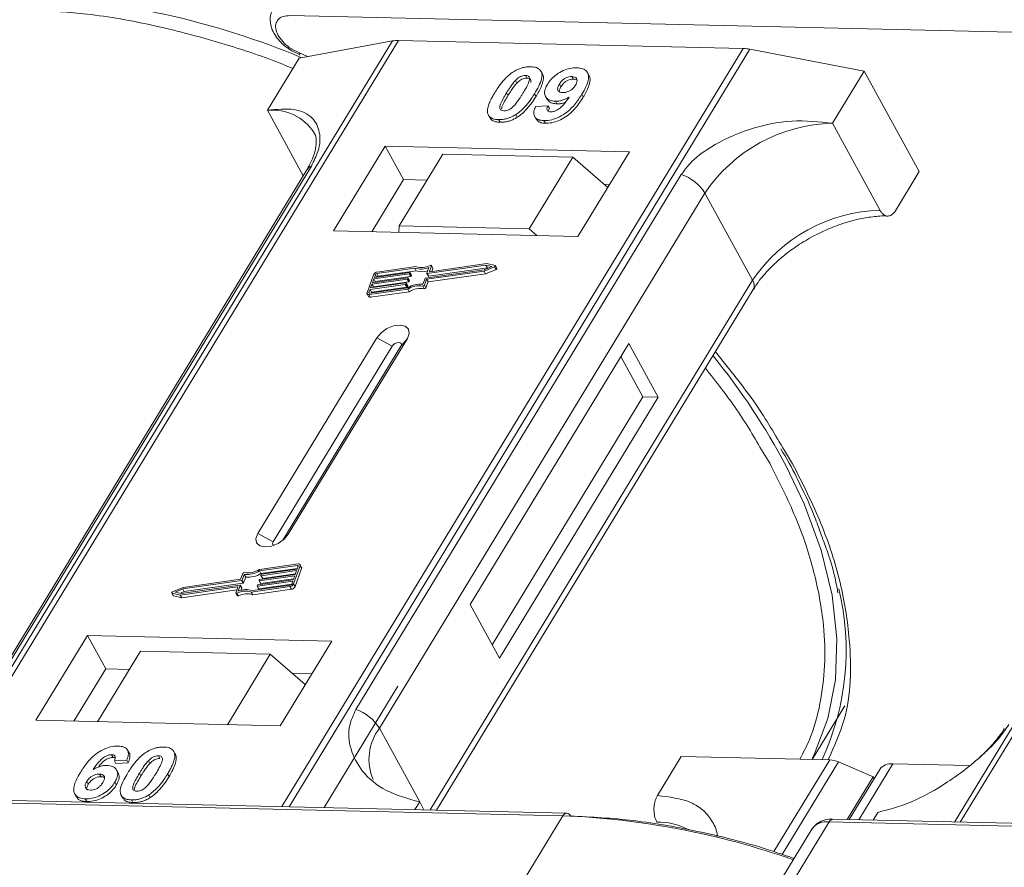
# Model space of a CAD drawing. Header units: millimetres. Extents: x -645 to 830, y -176 to 857.
# Tile 54 of 77: x 298 to 340, y 774 to 809. Entities that reach past the tile are written whole.
import ezdxf

# ---------------------------------------------------------------- set-up
doc = ezdxf.new("R2010")
doc.units = ezdxf.units.MM

msp = doc.modelspace()

# ---------------------------------------------------------------- linework, layer by layer
at = {"color": 7, "linetype": 'Continuous', "lineweight": 15}
for p, q in [((309.656, 809.593), (341.703, 808.857)), ((313.988, 808.516), (294.476, 776.449)), ((294.718, 776.444), (314.245, 808.535)), ((310.049, 807.791), (313.988, 808.516)), ((314.245, 808.535), (328.84, 808.2)), ((328.84, 808.2), (309.313, 776.109)), ((309.613, 776.102), (329.125, 808.169)), ((309.727, 808.094), (310.082, 807.934)), ((310.059, 808.008), (309.733, 808.176)), ((310.399, 807.855), (310.059, 808.008)), ((329.125, 808.169), (333.968, 807.242)), ((310.049, 807.791), (308.704, 805.581)), ((357.302, 807.522), (337.79, 775.455)), ((338.032, 775.45), (357.559, 807.541)), ((319.624, 807.059), (319.686, 806.945)), ((320.342, 807.122), (320.28, 807.236)), ((322.31, 807.064), (322.248, 807.177)), ((332.624, 805.032), (333.968, 807.242)), ((333.968, 807.242), (336.296, 802.987)), ((319.199, 806.848), (319.261, 806.735)), ((321.064, 806.69), (321.126, 806.577)), ((321.653, 806.9), (321.591, 807.013)), ((321.653, 806.9), (321.767, 806.877)), ((318.819, 806.317), (318.881, 806.203)), ((320.072, 806.171), (320.01, 806.285)), ((322.073, 806.145), (322.011, 806.258)), ((320.475, 806.168), (320.537, 806.055)), ((320.894, 805.967), (320.956, 805.853)), ((308.704, 805.581), (310.218, 802.814)), ((319.212, 805.4), (319.274, 805.286)), ((320.047, 805.738), (320.573, 805.773)), ((320.573, 805.773), (320.635, 805.659)), ((318.103, 805.312), (318.166, 805.199)), ((318.486, 805.189), (318.548, 805.075)), ((320.015, 805.319), (320.077, 805.205)), ((320.406, 805.145), (320.468, 805.031)), ((334.641, 801.345), (332.624, 805.032)), ((313.682, 804.067), (311.497, 800.476)), ((324.026, 803.829), (313.682, 804.067)), ((313.682, 804.067), (314.458, 802.648)), ((316.132, 803.73), (314.283, 800.692)), ((321.627, 803.604), (316.132, 803.73)), ((321.841, 800.239), (324.026, 803.829)), ((319.779, 800.566), (321.627, 803.604)), ((321.627, 803.604), (323.107, 802.32)), ((310.366, 803.057), (296.584, 780.407)), ((296.777, 780.575), (310.559, 803.224)), ((335.288, 801.33), (336.296, 802.987)), ((326.222, 802.865), (312.441, 780.216)), ((314.458, 802.648), (313.114, 800.439)), ((315.46, 802.625), (314.458, 802.648)), ((323.185, 802.448), (322.953, 802.454)), ((313.438, 779.427), (327.219, 802.076)), ((329.237, 798.388), (327.219, 802.076)), ((311.497, 800.476), (321.841, 800.239)), ((314.283, 800.692), (314.262, 800.413)), ((319.779, 800.566), (314.283, 800.692)), ((320.11, 800.278), (319.779, 800.566)), ((313.228, 798.508), (314.722, 798.72)), ((314.935, 798.902), (313.326, 798.673)), ((314.984, 798.969), (313.349, 798.737)), ((313.388, 798.56), (314.997, 798.788)), ((314.737, 798.707), (314.725, 798.675)), ((314.799, 798.602), (314.737, 798.715)), ((314.799, 798.594), (314.737, 798.707)), ((314.997, 798.788), (314.935, 798.902)), ((315.397, 798.483), (317.881, 798.835)), ((315.436, 798.428), (317.875, 798.774)), ((315.451, 798.687), (315.54, 798.934)), ((317.949, 799.027), (315.466, 798.674)), ((315.528, 798.561), (318.012, 798.914)), ((315.556, 798.763), (315.639, 798.994)), ((315.564, 798.75), (315.556, 798.763)), ((317.989, 799.093), (315.571, 798.75)), ((315.701, 798.897), (315.639, 799.01)), ((315.639, 798.994), (315.702, 798.88)), ((315.659, 798.762), (315.702, 798.88)), ((317.875, 798.774), (318.317, 798.96)), ((317.937, 798.661), (317.875, 798.774)), ((317.881, 798.835), (318.206, 798.973)), ((317.937, 798.661), (318.379, 798.847)), ((318.206, 798.973), (317.949, 799.027)), ((318.012, 798.914), (317.949, 799.027)), ((318.338, 799.019), (317.989, 799.093)), ((318.012, 798.914), (318.048, 798.906)), ((318.317, 798.96), (318.379, 798.847)), ((318.414, 798.896), (318.352, 799.01)), ((313.191, 798.624), (312.916, 797.858)), ((314.619, 798.433), (313.124, 798.221)), ((313.147, 798.285), (314.642, 798.497)), ((313.205, 798.444), (313.147, 798.285)), ((313.187, 798.107), (314.681, 798.319)), ((314.699, 798.656), (313.205, 798.444)), ((313.267, 798.331), (313.205, 798.444)), ((313.274, 798.636), (313.228, 798.508)), ((313.256, 798.3), (313.267, 798.331)), ((313.267, 798.331), (314.761, 798.543)), ((313.335, 798.523), (313.274, 798.636)), ((313.326, 798.673), (313.388, 798.56)), ((314.681, 798.319), (314.619, 798.433)), ((314.657, 798.484), (314.645, 798.452)), ((314.707, 798.338), (314.645, 798.452)), ((314.718, 798.378), (314.656, 798.492)), ((314.719, 798.37), (314.657, 798.484)), ((314.761, 798.543), (314.699, 798.656)), ((314.707, 798.338), (314.719, 798.37)), ((314.787, 798.562), (314.725, 798.675)), ((314.787, 798.562), (314.799, 798.594)), ((315.282, 798.217), (315.371, 798.464)), ((315.347, 798.181), (315.436, 798.428)), ((315.409, 798.067), (315.498, 798.314)), ((315.498, 798.314), (315.436, 798.428)), ((315.451, 798.679), (315.513, 798.566)), ((315.528, 798.561), (315.466, 798.674)), ((315.498, 798.314), (317.937, 798.661)), ((329.237, 798.388), (315.593, 775.965)), ((313.044, 797.997), (312.998, 797.87)), ((312.998, 797.87), (313.012, 797.844)), ((313.005, 797.78), (314.64, 798.012)), ((313.028, 797.844), (314.637, 798.072)), ((314.538, 798.209), (313.044, 797.997)), ((313.106, 797.884), (313.044, 797.997)), ((313.067, 798.061), (314.561, 798.273)), ((313.124, 798.221), (313.067, 798.061)), ((313.067, 797.666), (314.702, 797.898)), ((313.095, 797.853), (313.106, 797.884)), ((313.106, 797.884), (314.601, 798.096)), ((313.187, 798.107), (313.124, 798.221)), ((313.176, 798.077), (313.187, 798.107)), ((314.601, 798.096), (314.538, 798.209)), ((314.576, 798.26), (314.565, 798.228)), ((314.627, 798.115), (314.565, 798.228)), ((314.638, 798.155), (314.576, 798.269)), ((314.576, 798.26), (314.638, 798.147)), ((314.627, 798.115), (314.638, 798.147)), ((314.702, 797.898), (314.64, 798.012)), ((315.278, 798.144), (315.34, 798.03)), ((315.409, 798.067), (315.347, 798.181)), ((315.861, 775.958), (329.267, 797.991)), ((312.917, 797.809), (312.979, 797.695)), ((313.067, 797.666), (313.005, 797.78)), ((313.333, 795.953), (308.291, 787.667)), ((309.584, 787.637), (314.626, 795.923)), ((313.333, 795.953), (313.982, 795.602)), ((314.626, 795.923), (314.35, 795.593)), ((313.982, 795.602), (308.94, 787.316)), ((309.353, 787.382), (314.35, 795.593)), ((324, 795.708), (317.278, 784.66)), ((325.242, 793.439), (324, 795.708)), ((324.595, 793.453), (323.664, 795.155)), ((318.209, 782.957), (324.595, 793.453)), ((318.519, 782.39), (325.242, 793.439)), ((325.242, 793.439), (324.595, 793.453)), ((329.683, 791.097), (329.965, 790.639)), ((330.935, 790.617), (330.589, 791.176)), ((308.94, 787.316), (308.291, 787.667)), ((309.584, 787.637), (309.414, 787.434)), ((309.995, 786.377), (308.36, 786.144)), ((309.972, 786.313), (308.363, 786.084)), ((309.809, 785.532), (310.084, 786.298)), ((309.956, 786.159), (310.002, 786.287)), ((309.996, 786.27), (309.972, 786.313)), ((310.145, 786.234), (310.083, 786.348)), ((310.084, 786.298), (310.146, 786.185)), ((307.653, 785.975), (307.564, 785.729)), ((307.718, 785.939), (307.629, 785.692)), ((307.691, 785.579), (307.78, 785.826)), ((307.78, 785.826), (307.718, 785.939)), ((309.853, 785.872), (308.358, 785.66)), ((308.425, 785.971), (308.363, 786.084)), ((308.381, 785.723), (309.876, 785.936)), ((308.424, 785.896), (308.435, 785.928)), ((308.424, 785.888), (308.486, 785.774)), ((308.425, 785.971), (309.967, 786.19)), ((309.933, 786.095), (308.439, 785.883)), ((308.501, 785.77), (308.439, 785.883)), ((308.462, 785.947), (309.956, 786.159)), ((308.501, 785.77), (309.887, 785.966)), ((309.795, 785.712), (309.853, 785.872)), ((309.871, 785.419), (310.146, 786.185)), ((309.876, 785.936), (309.933, 786.095)), ((305.126, 785.382), (304.683, 785.196)), ((305.011, 785.063), (307.429, 785.406)), ((305.051, 785.129), (307.534, 785.482)), ((307.603, 785.673), (305.119, 785.321)), ((307.564, 785.729), (305.126, 785.382)), ((305.181, 785.207), (307.665, 785.56)), ((307.444, 785.393), (307.361, 785.162)), ((307.441, 785.385), (307.429, 785.406)), ((307.549, 785.469), (307.46, 785.222)), ((307.611, 785.364), (307.549, 785.477)), ((307.611, 785.355), (307.549, 785.469)), ((307.665, 785.56), (307.603, 785.673)), ((307.691, 785.579), (307.629, 785.692)), ((308.016, 785.187), (309.651, 785.419)), ((308.065, 785.254), (309.674, 785.483)), ((308.263, 785.449), (308.275, 785.481)), ((308.264, 785.441), (308.326, 785.327)), ((309.772, 785.648), (308.278, 785.436)), ((308.34, 785.323), (308.278, 785.436)), ((308.301, 785.5), (309.795, 785.712)), ((308.34, 785.323), (309.726, 785.519)), ((308.344, 785.673), (308.355, 785.705)), ((308.344, 785.664), (308.406, 785.551)), ((308.421, 785.546), (308.358, 785.66)), ((308.421, 785.546), (309.806, 785.743)), ((309.651, 785.419), (309.713, 785.306)), ((309.727, 785.521), (309.772, 785.648)), ((309.871, 785.419), (309.809, 785.532)), ((304.648, 785.146), (304.71, 785.033)), ((304.662, 785.137), (305.011, 785.063)), ((304.724, 785.024), (304.662, 785.137)), ((304.724, 785.024), (305.073, 784.95)), ((305.119, 785.321), (304.794, 785.184)), ((304.794, 785.184), (305.051, 785.129)), ((305.073, 784.95), (305.011, 785.063)), ((305.014, 785.137), (305.181, 785.207)), ((305.073, 784.95), (307.403, 785.28)), ((305.181, 785.207), (305.119, 785.321)), ((307.361, 785.146), (307.423, 785.032)), ((307.471, 785.029), (307.409, 785.142)), ((307.577, 785.261), (307.611, 785.355)), ((308.078, 785.073), (308.016, 785.187)), ((308.078, 785.073), (309.713, 785.306)), ((317.278, 784.66), (318.519, 782.39)), ((301.077, 783.351), (298.892, 779.76)), ((311.421, 783.114), (301.077, 783.351)), ((301.077, 783.351), (301.853, 781.933)), ((309.236, 779.523), (311.421, 783.114)), ((303.325, 782.683), (301.51, 779.7)), ((303.325, 782.683), (308.82, 782.557)), ((307.005, 779.574), (308.82, 782.557)), ((308.82, 782.557), (310.3, 781.273)), ((301.853, 781.933), (300.508, 779.723)), ((302.855, 781.91), (301.853, 781.933)), ((310.58, 781.733), (309.749, 781.752)), ((314.223, 781.2), (311.1, 776.068)), ((331.764, 778.105), (333.146, 780.375)), ((298.892, 779.76), (309.236, 779.523)), ((313.438, 779.427), (315.145, 776.307)), ((302.1, 778.305), (302.162, 778.192)), ((302.84, 778.385), (302.778, 778.498)), ((304.695, 778.495), (304.69, 778.505)), ((304.761, 778.387), (304.823, 778.274)), ((302.746, 778.079), (302.221, 778.044)), ((302.221, 778.044), (302.283, 777.93)), ((302.283, 777.93), (302.809, 777.965)), ((302.746, 778.079), (302.809, 777.965)), ((303.721, 777.936), (303.659, 778.049)), ((304.083, 778.26), (304.145, 778.146)), ((325.212, 776.575), (326.22, 778.232)), ((326.22, 778.232), (332.506, 778.088)), ((332.506, 778.088), (330.143, 774.205)), ((332.883, 778), (330.499, 774.081)), ((332.883, 778), (334.35, 777.373)), ((333.731, 775.548), (335.171, 777.915)), ((338.39, 777.841), (335.171, 777.915)), ((301.592, 777.484), (301.654, 777.37)), ((302.381, 777.533), (302.319, 777.646)), ((303.278, 777.516), (303.34, 777.403)), ((304.471, 777.489), (304.533, 777.375)), ((334.622, 777.681), (333.33, 775.558)), ((301.053, 777.174), (301.115, 777.06)), ((302.24, 777.137), (302.302, 777.023)), ((333.246, 775.56), (334.35, 777.373)), ((334.39, 777.301), (334.35, 777.373)), ((300.544, 776.642), (300.606, 776.528)), ((289.164, 776.455), (321.211, 775.72)), ((321.375, 775.832), (289.328, 776.567)), ((300.989, 776.435), (301.051, 776.321)), ((302.513, 776.582), (302.575, 776.469)), ((302.946, 776.39), (303.008, 776.276)), ((303.672, 776.601), (303.734, 776.487)), ((315.145, 776.307), (314.946, 775.979)), ((315.145, 776.307), (315.328, 775.971)), ((334.34, 775.534), (334.539, 775.862)), ((321.211, 775.72), (319.53, 772.958)), ((330.797, 772.699), (332.478, 775.461)), ((332.478, 775.461), (364.525, 774.726)), ((364.689, 774.838), (332.642, 775.573)), ((331.746, 775.15), (330.262, 772.711))]:
    msp.add_line(p, q, dxfattribs=at)
at = {"color": 7, "linetype": 'Continuous', "lineweight": 15, "flags": 128}
for points in [[(314.722, 798.72), (314.726, 798.72), (314.729, 798.72), (314.732, 798.719), (314.735, 798.718), (314.736, 798.716), (314.737, 798.713), (314.737, 798.71), (314.737, 798.707)], [(315.571, 798.75), (315.567, 798.75), (315.564, 798.75), (315.561, 798.751), (315.558, 798.753), (315.557, 798.755), (315.556, 798.757), (315.556, 798.76), (315.556, 798.763)], [(315.591, 799.014), (315.602, 799.018), (315.612, 799.02), (315.622, 799.02), (315.63, 799.018), (315.636, 799.014), (315.64, 799.009), (315.641, 799.002), (315.639, 798.994)], [(318.338, 799.019), (318.347, 799.016), (318.352, 799.01), (318.354, 799.002), (318.353, 798.993), (318.348, 798.984), (318.34, 798.975), (318.329, 798.967), (318.317, 798.96)], [(318.379, 798.847), (318.391, 798.853), (318.402, 798.861), (318.41, 798.87), (318.415, 798.88), (318.416, 798.889), (318.414, 798.896)], [(314.642, 798.497), (314.646, 798.497), (314.649, 798.497), (314.652, 798.496), (314.655, 798.494), (314.656, 798.492), (314.657, 798.49), (314.657, 798.487), (314.657, 798.484)], [(315.466, 798.674), (315.462, 798.674), (315.459, 798.674), (315.455, 798.675), (315.453, 798.677), (315.451, 798.679), (315.45, 798.682), (315.45, 798.684), (315.451, 798.687)], [(312.998, 797.87), (312.997, 797.864), (312.997, 797.858), (312.999, 797.853), (313.002, 797.849), (313.007, 797.846), (313.013, 797.844), (313.02, 797.843), (313.028, 797.844)], [(314.561, 798.273), (314.565, 798.274), (314.569, 798.273), (314.572, 798.272), (314.574, 798.271), (314.576, 798.269), (314.577, 798.266), (314.577, 798.263), (314.576, 798.26)], [(313.005, 797.78), (312.982, 797.778), (312.96, 797.78), (312.942, 797.786), (312.928, 797.795), (312.918, 797.808), (312.912, 797.823), (312.912, 797.84), (312.916, 797.858)], [(314.626, 795.923), (314.706, 796.136), (314.675, 796.318), (314.538, 796.443), (314.316, 796.49), (314.043, 796.454), (313.76, 796.339), (313.511, 796.163), (313.333, 795.953)], [(314.35, 795.593), (314.373, 795.654), (314.364, 795.706), (314.325, 795.741), (314.262, 795.755), (314.184, 795.745), (314.104, 795.712), (314.033, 795.662), (313.982, 795.602)], [(331.744, 778.106), (331.851, 778.318), (332.432, 779.832), (332.754, 781.472), (332.813, 783.221), (332.61, 785.059), (332.145, 786.967), (331.425, 788.924), (330.665, 790.518)], [(308.291, 787.667), (308.212, 787.454), (308.243, 787.272), (308.38, 787.147), (308.602, 787.099), (308.875, 787.136), (309.157, 787.251), (309.406, 787.427), (309.584, 787.637)], [(308.94, 787.316), (308.917, 787.255), (308.926, 787.203), (308.965, 787.168), (308.969, 787.166)], [(310.002, 786.287), (310.003, 786.293), (310.003, 786.298), (310.001, 786.303), (309.998, 786.308), (309.993, 786.311), (309.987, 786.313), (309.98, 786.313), (309.972, 786.313)], [(309.995, 786.377), (310.018, 786.378), (310.04, 786.376), (310.058, 786.37), (310.072, 786.361), (310.082, 786.349), (310.088, 786.334), (310.089, 786.317), (310.084, 786.298)], [(308.439, 785.883), (308.435, 785.883), (308.431, 785.883), (308.428, 785.884), (308.426, 785.886), (308.424, 785.888), (308.423, 785.89), (308.423, 785.893), (308.424, 785.896)], [(307.429, 785.406), (307.433, 785.407), (307.436, 785.406), (307.439, 785.405), (307.442, 785.404), (307.443, 785.402), (307.444, 785.399), (307.444, 785.396), (307.444, 785.393)], [(307.534, 785.482), (307.538, 785.482), (307.542, 785.482), (307.545, 785.481), (307.547, 785.479), (307.549, 785.477), (307.55, 785.475), (307.55, 785.472), (307.549, 785.469)], [(308.278, 785.436), (308.274, 785.436), (308.271, 785.436), (308.268, 785.437), (308.265, 785.439), (308.264, 785.441), (308.263, 785.443), (308.263, 785.446), (308.263, 785.449)], [(308.358, 785.66), (308.355, 785.659), (308.351, 785.66), (308.348, 785.661), (308.346, 785.662), (308.344, 785.664), (308.343, 785.667), (308.343, 785.67), (308.344, 785.673)], [(304.662, 785.137), (304.653, 785.141), (304.648, 785.146), (304.646, 785.154), (304.647, 785.163), (304.652, 785.172), (304.66, 785.182), (304.671, 785.19), (304.683, 785.196)], [(307.409, 785.142), (307.399, 785.138), (307.388, 785.136), (307.378, 785.136), (307.37, 785.138), (307.364, 785.142), (307.36, 785.148), (307.359, 785.155), (307.361, 785.162)], [(307.423, 785.032), (307.426, 785.029), (307.432, 785.025), (307.44, 785.023), (307.45, 785.023), (307.461, 785.025), (307.471, 785.029)]]:
    msp.add_lwpolyline(points, dxfattribs=at)
at = {"color": 7, "linetype": 'Continuous', "lineweight": 15}
for centre, radius, start, end in [((297.018, 776.34), 34.099, 67.3508, 87.6751), ((314.209, 807.272), 1.264, 88.3644, 100.0749), ((310.161, 807.98), 0.106, 165.0867, 215.6979), ((328.794, 806.47), 1.731, 78.9596, 88.4511), ((308.92, 803.504), 2.088, 32.7281, 95.9449), ((332.775, 798.339), 6.695, 91.2925, 146.0732), ((310.737, 802.825), 0.437, 114.0472, 148.0355), ((325.644, 801.111), 1.847, 31.4947, 71.765), ((334.792, 794.651), 6.695, 91.2925, 146.0732), ((313.376, 798.533), 0.206, 97.4207, 153.8527), ((315.197, 799.675), 0.816, 251.2927, 294.8085), ((315.238, 799.661), 0.737, 249.8549, 298.6145), ((315.251, 799.511), 0.765, 250.6487, 287.8017), ((315.684, 798.888), 0.0192, 336.1246, 26.8104), ((313.335, 798.605), 0.0686, 97.4207, 153.8527), ((313.397, 798.491), 0.0692, 97.5763, 152.4403), ((314.614, 798.467), 0.0343, 277.4207, 333.8527), ((314.676, 798.353), 0.0343, 277.4207, 333.8527), ((314.695, 798.69), 0.0343, 277.4207, 333.8527), ((314.709, 798.374), 0.00992, 336.9348, 26.0002), ((314.757, 798.577), 0.0343, 277.4207, 333.8527), ((314.79, 798.598), 0.00992, 336.9348, 26.0002), ((315.402, 798.449), 0.0343, 97.4207, 153.8527), ((315.524, 798.574), 0.0134, 216.6597, 287.1115), ((328.929, 798.165), 0.38, 332.7392, 35.9387), ((314.534, 798.243), 0.0343, 277.4207, 333.8527), ((314.596, 798.13), 0.0343, 277.4207, 333.8527), ((315.18, 797.166), 1.056, 84.4424, 120.9301), ((314.629, 798.151), 0.00992, 336.9348, 26.0002), ((315.128, 797.258), 0.898, 80.3986, 122.9491), ((315.19, 797.145), 0.898, 80.3986, 122.9491), ((315.288, 798.209), 0.0662, 261.7629, 334.647), ((315.35, 798.096), 0.0662, 261.7629, 334.647), ((313.044, 797.743), 0.0803, 216.6597, 287.1115), ((305.142, 776.957), 28.902, 27.9836, 39.122), ((310.091, 786.208), 0.0595, 336.9348, 26.0002), ((307.713, 785.947), 0.0662, 81.7629, 154.647), ((307.82, 786.99), 1.056, 264.4424, 300.9301), ((307.872, 786.898), 0.898, 260.3986, 302.9491), ((307.882, 786.877), 1.056, 264.4424, 300.9301), ((308.466, 785.913), 0.0343, 97.4207, 153.8527), ((307.598, 785.707), 0.0343, 277.4207, 333.8527), ((307.602, 785.359), 0.00992, 336.9348, 26.0002), ((307.661, 785.594), 0.0343, 277.4207, 333.8527), ((308.306, 785.466), 0.0343, 97.4207, 153.8527), ((308.386, 785.689), 0.0343, 97.4207, 153.8527), ((308.417, 785.559), 0.0134, 216.6597, 287.1115), ((308.497, 785.782), 0.0134, 216.6597, 287.1115), ((309.624, 785.623), 0.206, 277.4207, 333.8527), ((309.665, 785.551), 0.0686, 277.4207, 333.8527), ((309.686, 785.51), 0.206, 277.4207, 333.8527), ((304.726, 785.043), 0.0191, 210.2186, 262.8226), ((307.762, 784.495), 0.737, 69.8549, 118.6145), ((307.803, 784.481), 0.816, 71.2927, 114.8085), ((307.824, 784.381), 0.737, 69.8549, 118.6145), ((308.336, 785.335), 0.0134, 216.6597, 287.1115), ((322.164, 782.735), 11.04, 335.1495, 13.5408), ((311.863, 778.461), 1.847, 31.4947, 71.765), ((315.189, 778.11), 2.191, 143.0587, 202.974), ((332.461, 777.05), 1.039, 66.0507, 87.522), ((335.099, 777.322), 0.598, 83.0653, 142.99), ((321.391, 775.633), 0.199, 94.3757, 154.3004), ((321.354, 775.638), 0.195, 22.384, 83.6695), ((319.858, 742.137), 33.61, 70.7099, 87.6924), ((325.227, 772.697), 2.758, 62.2208, 90.8537), ((332.366, 774.707), 0.762, 81.5639, 144.4913), ((332.658, 775.375), 0.199, 94.3757, 154.3004)]:
    msp.add_arc(centre, radius, start, end, dxfattribs=at)
for points, knots in [([(298.797, 809.821), (299.545, 809.78), (301.202, 809.689), (303.949, 809.201), (306.733, 808.452), (308.699, 807.805), (309.636, 807.409), (309.779, 807.348)], [0, 0, 0, 0, 0.216275, 0.479557, 0.750255, 0.961851, 1, 1, 1, 1]), ([(308.949, 809.838), (308.933, 809.82), (308.831, 809.702), (308.796, 809.387), (308.871, 809.027), (309.045, 808.714), (309.301, 808.395), (309.563, 808.21), (309.727, 808.094)], [0, 0, 0, 0, 0.037615, 0.241517, 0.451999, 0.598171, 0.747954, 1, 1, 1, 1]), ([(309.733, 808.176), (309.73, 808.178), (309.609, 808.24), (309.403, 808.425), (309.171, 808.699), (309.048, 808.98), (309.035, 809.235), (309.141, 809.44), (309.353, 809.574), (309.557, 809.586), (309.656, 809.593)], [0, 0, 0, 0, 0.003628, 0.149327, 0.295025, 0.432885, 0.570744, 0.716442, 0.862141, 1, 1, 1, 1]), ([(318.322, 806.328), (318.368, 806.402), (318.474, 806.569), (318.698, 806.861), (318.931, 807.092), (319.103, 807.204), (319.122, 807.216)], [0, 0, 0, 0, 0.236731, 0.537555, 0.949668, 1, 1, 1, 1]), ([(319.122, 807.216), (319.167, 807.243), (319.26, 807.298), (319.408, 807.359), (319.558, 807.402), (319.68, 807.421), (319.776, 807.427), (319.824, 807.427), (319.848, 807.427)], [0, 0, 0, 0, 0.193776, 0.3936, 0.587864, 0.788908, 0.894169, 1, 1, 1, 1]), ([(319.199, 806.848), (319.238, 806.886), (319.3, 806.948), (319.412, 807.015), (319.514, 807.05), (319.584, 807.058), (319.62, 807.059), (319.624, 807.059)], [0, 0, 0, 0, 0.334804, 0.542561, 0.750382, 0.970721, 1, 1, 1, 1]), ([(319.624, 807.059), (319.659, 807.055), (319.721, 807.048), (319.781, 807.003), (319.804, 806.92), (319.774, 806.767), (319.664, 806.55), (319.565, 806.384), (319.516, 806.301)], [0, 0, 0, 0, 0.104614, 0.188814, 0.273512, 0.444127, 0.719481, 1, 1, 1, 1]), ([(319.848, 807.427), (319.932, 807.419), (320.101, 807.404), (320.262, 807.289), (320.339, 807.123), (320.3, 806.788), (320.133, 806.498), (320.01, 806.285)], [0, 0, 0, 0, 0.147566, 0.296688, 0.431278, 0.580404, 1, 1, 1, 1]), ([(320.072, 806.171), (320.116, 806.245), (320.251, 806.475), (320.381, 806.779), (320.402, 807.029), (320.346, 807.097), (320.331, 807.116)], [0, 0, 0, 0, 0.220552, 0.687786, 0.91457, 1, 1, 1, 1]), ([(320.553, 806.68), (320.603, 806.754), (320.704, 806.903), (320.94, 807.11), (321.22, 807.27), (321.525, 807.372), (321.709, 807.378), (321.805, 807.382)], [0, 0, 0, 0, 0.197927, 0.397728, 0.597413, 0.790584, 1, 1, 1, 1]), ([(321.805, 807.382), (321.889, 807.374), (322.057, 807.358), (322.222, 807.241), (322.308, 807.068), (322.283, 806.769), (322.147, 806.487), (322.03, 806.291), (322.011, 806.258)], [0, 0, 0, 0, 0.148288, 0.297745, 0.443713, 0.607791, 0.934708, 1, 1, 1, 1]), ([(322.073, 806.145), (322.116, 806.219), (322.247, 806.441), (322.362, 806.742), (322.369, 806.979), (322.312, 807.044), (322.301, 807.057)], [0, 0, 0, 0, 0.227122, 0.68486, 0.934898, 1, 1, 1, 1]), ([(318.819, 806.317), (318.842, 806.354), (318.888, 806.427), (318.952, 806.527), (319.013, 806.616), (319.069, 806.694), (319.129, 806.772), (319.176, 806.823), (319.199, 806.848)], [0, 0, 0, 0, 0.2059417, 0.4119594, 0.558149, 0.7045024, 0.8518015, 1, 1, 1, 1]), ([(318.881, 806.203), (318.904, 806.24), (318.95, 806.314), (319.014, 806.413), (319.075, 806.502), (319.131, 806.58), (319.191, 806.659), (319.238, 806.709), (319.261, 806.735)], [0, 0, 0, 0, 0.205942, 0.411959, 0.558149, 0.704502, 0.851801, 1, 1, 1, 1]), ([(319.261, 806.735), (319.3, 806.773), (319.362, 806.834), (319.474, 806.902), (319.576, 806.937), (319.646, 806.945), (319.682, 806.945), (319.686, 806.945)], [0, 0, 0, 0, 0.334804, 0.542561, 0.750382, 0.970721, 1, 1, 1, 1]), ([(319.686, 806.945), (319.721, 806.941), (319.784, 806.934), (319.842, 806.89), (319.863, 806.829), (319.852, 806.781), (319.847, 806.757)], [0, 0, 0, 0, 0.293658, 0.530016, 0.767769, 1, 1, 1, 1]), ([(320.894, 805.967), (320.81, 805.975), (320.643, 805.993), (320.488, 806.118), (320.418, 806.291), (320.448, 806.489), (320.521, 806.622), (320.553, 806.68)], [0, 0, 0, 0, 0.210189, 0.421773, 0.623603, 0.837034, 1, 1, 1, 1]), ([(321.202, 806.333), (321.16, 806.337), (321.082, 806.345), (321.008, 806.399), (320.98, 806.474), (320.999, 806.574), (321.04, 806.647), (321.064, 806.69)], [0, 0, 0, 0, 0.213937, 0.398075, 0.583091, 0.751666, 1, 1, 1, 1]), ([(321.064, 806.69), (321.095, 806.738), (321.146, 806.814), (321.254, 806.912), (321.361, 806.97), (321.478, 807.008), (321.55, 807.012), (321.591, 807.013)], [0, 0, 0, 0, 0.2913202, 0.4655393, 0.6416315, 0.798664, 1, 1, 1, 1]), ([(321.126, 806.577), (321.157, 806.625), (321.208, 806.701), (321.316, 806.799), (321.423, 806.856), (321.54, 806.895), (321.612, 806.898), (321.653, 806.9)], [0, 0, 0, 0, 0.29132, 0.465539, 0.641632, 0.798664, 1, 1, 1, 1]), ([(321.741, 806.643), (321.711, 806.599), (321.661, 806.526), (321.549, 806.434), (321.434, 806.375), (321.313, 806.336), (321.239, 806.334), (321.202, 806.333)], [0, 0, 0, 0, 0.267394, 0.447214, 0.627122, 0.813065, 1, 1, 1, 1]), ([(321.591, 807.013), (321.632, 807.009), (321.716, 806.999), (321.789, 806.931), (321.819, 806.842), (321.795, 806.74), (321.758, 806.674), (321.741, 806.643)], [0, 0, 0, 0, 0.207955, 0.420406, 0.62732, 0.827707, 1, 1, 1, 1]), ([(318.033, 805.43), (318.025, 805.46), (318.011, 805.522), (318.021, 805.654), (318.066, 805.826), (318.147, 806.012), (318.235, 806.181), (318.293, 806.279), (318.322, 806.328)], [0, 0, 0, 0, 0.118441, 0.239346, 0.459593, 0.684925, 0.84224, 1, 1, 1, 1]), ([(318.71, 805.557), (318.669, 805.563), (318.602, 805.572), (318.549, 805.622), (318.532, 805.708), (318.565, 805.861), (318.677, 806.077), (318.772, 806.236), (318.819, 806.317)], [0, 0, 0, 0, 0.12537, 0.20229, 0.279179, 0.464758, 0.730582, 1, 1, 1, 1]), ([(318.614, 805.634), (318.617, 805.664), (318.631, 805.769), (318.742, 805.964), (318.835, 806.123), (318.881, 806.203)], [0, 0, 0, 0, 0.166989, 0.580698, 1, 1, 1, 1]), ([(319.516, 806.301), (319.493, 806.264), (319.447, 806.19), (319.383, 806.09), (319.322, 806.001), (319.265, 805.923), (319.205, 805.844), (319.158, 805.793), (319.135, 805.767)], [0, 0, 0, 0, 0.20527, 0.410616, 0.55715, 0.703844, 0.851471, 1, 1, 1, 1]), ([(320.01, 806.285), (319.964, 806.211), (319.859, 806.044), (319.639, 805.758), (319.408, 805.528), (319.237, 805.416), (319.212, 805.4)], [0, 0, 0, 0, 0.237281, 0.538591, 0.932677, 1, 1, 1, 1]), ([(322.011, 806.258), (321.964, 806.185), (321.824, 805.963), (321.578, 805.657), (321.227, 805.381), (320.902, 805.219), (320.616, 805.148), (320.462, 805.146), (320.406, 805.145)], [0, 0, 0, 0, 0.142337, 0.429127, 0.589943, 0.751205, 0.909895, 1, 1, 1, 1]), ([(321.052, 806.377), (321.054, 806.401), (321.06, 806.464), (321.1, 806.533), (321.126, 806.577)], [0, 0, 0, 0, 0.366323, 1, 1, 1, 1]), ([(319.274, 805.286), (319.318, 805.316), (319.406, 805.375), (319.552, 805.5), (319.708, 805.661), (319.852, 805.842), (319.973, 806.013), (320.039, 806.118), (320.072, 806.171)], [0, 0, 0, 0, 0.118595, 0.239509, 0.447458, 0.659935, 0.829685, 1, 1, 1, 1]), ([(320.468, 805.031), (320.558, 805.035), (320.74, 805.042), (321.042, 805.14), (321.339, 805.3), (321.678, 805.583), (321.906, 805.879), (322.039, 806.091), (322.073, 806.145)], [0, 0, 0, 0, 0.14324, 0.28761, 0.430449, 0.591135, 0.89544, 1, 1, 1, 1]), ([(320.548, 806.061), (320.559, 806.034), (320.597, 805.949), (320.742, 805.872), (320.893, 805.859), (320.956, 805.853)], [0, 0, 0, 0, 0.20752, 0.66568, 1, 1, 1, 1]), ([(320.694, 805.512), (320.73, 805.514), (320.804, 805.518), (320.935, 805.571), (321.084, 805.663), (321.276, 805.861), (321.393, 806.027), (321.474, 806.141)], [0, 0, 0, 0, 0.112015, 0.224355, 0.367768, 0.565827, 1, 1, 1, 1]), ([(321.474, 806.141), (321.427, 806.115), (321.333, 806.061), (321.209, 806.015), (321.109, 805.988), (321.036, 805.974), (320.964, 805.967), (320.917, 805.967), (320.894, 805.967)], [0, 0, 0, 0, 0.243491, 0.496266, 0.61821, 0.741704, 0.870158, 1, 1, 1, 1]), ([(320.956, 805.853), (321, 805.854), (321.091, 805.856), (321.21, 805.882), (321.28, 805.907), (321.3, 805.914)], [0, 0, 0, 0, 0.409454, 0.83528, 1, 1, 1, 1]), ([(310.559, 803.224), (310.665, 803.436), (310.936, 803.975), (310.947, 804.691), (310.628, 805.325), (309.894, 805.699), (309.099, 805.62), (308.704, 805.581)], [0, 0, 0, 0, 0.125713, 0.321276, 0.524466, 0.763484, 1, 1, 1, 1]), ([(318.486, 805.189), (318.444, 805.191), (318.358, 805.196), (318.245, 805.223), (318.148, 805.269), (318.087, 805.325), (318.051, 805.381), (318.039, 805.413), (318.033, 805.43)], [0, 0, 0, 0, 0.192635, 0.388697, 0.582015, 0.783044, 0.890959, 1, 1, 1, 1]), ([(319.212, 805.4), (319.167, 805.373), (319.074, 805.318), (318.926, 805.256), (318.776, 805.213), (318.654, 805.195), (318.557, 805.189), (318.51, 805.189), (318.486, 805.189)], [0, 0, 0, 0, 0.193769, 0.393564, 0.587886, 0.789131, 0.894283, 1, 1, 1, 1]), ([(319.135, 805.767), (319.096, 805.73), (319.034, 805.668), (318.923, 805.601), (318.822, 805.566), (318.752, 805.558), (318.716, 805.557), (318.71, 805.557)], [0, 0, 0, 0, 0.333678, 0.540413, 0.747264, 0.961209, 1, 1, 1, 1]), ([(320.406, 805.145), (320.322, 805.153), (320.17, 805.168), (320.028, 805.273), (319.965, 805.431), (319.991, 805.597), (320.035, 805.708), (320.047, 805.738)], [0, 0, 0, 0, 0.242788, 0.438865, 0.634801, 0.900936, 1, 1, 1, 1]), ([(320.573, 805.773), (320.554, 805.729), (320.526, 805.66), (320.536, 805.58), (320.578, 805.535), (320.636, 805.515), (320.678, 805.513), (320.694, 805.512)], [0, 0, 0, 0, 0.3447142, 0.5290593, 0.7142089, 0.8921959, 1, 1, 1, 1]), ([(320.599, 805.532), (320.602, 805.556), (320.605, 805.597), (320.626, 805.641), (320.635, 805.659)], [0, 0, 0, 0, 0.569737, 1, 1, 1, 1]), ([(318.169, 805.201), (318.18, 805.189), (318.212, 805.153), (318.294, 805.114), (318.389, 805.089), (318.477, 805.078), (318.524, 805.076), (318.548, 805.075)], [0, 0, 0, 0, 0.143925, 0.415852, 0.697483, 0.848301, 1, 1, 1, 1]), ([(318.548, 805.075), (318.592, 805.076), (318.681, 805.076), (318.823, 805.097), (318.972, 805.137), (319.099, 805.189), (319.2, 805.241), (319.249, 805.271), (319.274, 805.286)], [0, 0, 0, 0, 0.193594, 0.390501, 0.584817, 0.78683, 0.892868, 1, 1, 1, 1]), ([(320.08, 805.207), (320.112, 805.164), (320.174, 805.081), (320.331, 805.039), (320.433, 805.033), (320.468, 805.031)], [0, 0, 0, 0, 0.4158523, 0.8021376, 1, 1, 1, 1]), ([(332.624, 805.032), (332.056, 805.094), (330.921, 805.217), (329.08, 804.835), (327.609, 804.16), (326.652, 803.453), (326.339, 803.024), (326.222, 802.865)], [0, 0, 0, 0, 0.249096, 0.498243, 0.745205, 0.90541, 1, 1, 1, 1]), ([(310.67, 804.631), (310.68, 804.617), (310.742, 804.534), (310.775, 804.35), (310.76, 803.986), (310.639, 803.553), (310.454, 803.218), (310.364, 803.056)], [0, 0, 0, 0, 0.054359, 0.333223, 0.559722, 0.78604, 1, 1, 1, 1]), ([(335.288, 801.33), (335.247, 801.274), (335.164, 801.162), (335.01, 801.094), (334.855, 801.113), (334.728, 801.207), (334.666, 801.305), (334.641, 801.345)], [0, 0, 0, 0, 0.2146939, 0.4293877, 0.6440816, 0.8587754, 1, 1, 1, 1]), ([(331.746, 800.219), (332.062, 800.377), (332.504, 800.599), (333.169, 800.832), (333.721, 800.985), (334.336, 801.083), (334.756, 801.12), (334.943, 801.104), (334.957, 801.103)], [0, 0, 0, 0, 0.288391, 0.40474, 0.594322, 0.785544, 0.984773, 1, 1, 1, 1]), ([(329.281, 797.993), (329.325, 798.07), (329.479, 798.339), (329.845, 798.77), (330.32, 799.232), (330.819, 799.636), (331.293, 799.961), (331.625, 800.15), (331.746, 800.219)], [0, 0, 0, 0, 0.097286, 0.340622, 0.525469, 0.686972, 0.885597, 1, 1, 1, 1]), ([(330.589, 791.176), (330.204, 791.833), (329.379, 793.242), (328.262, 794.622), (327.666, 795.359)], [0, 0, 0, 0, 0.466038, 1, 1, 1, 1]), ([(327.242, 794.664), (327.701, 794.084), (328.633, 792.906), (329.329, 791.707), (329.683, 791.097)], [0, 0, 0, 0, 0.491765, 1, 1, 1, 1]), ([(330.436, 791.247), (330.674, 790.849), (330.935, 790.411), (331.134, 789.977), (331.152, 789.937)], [0, 0, 0, 0, 0.909028, 1, 1, 1, 1]), ([(329.965, 790.639), (330.351, 789.879), (331.134, 788.335), (331.89, 786.029), (332.273, 783.928), (332.328, 782.065), (332.125, 780.448), (331.771, 779.12), (331.385, 778.389), (331.242, 778.117)], [0, 0, 0, 0, 0.16408, 0.333248, 0.507181, 0.643138, 0.779117, 0.917968, 1, 1, 1, 1]), ([(332.438, 778.09), (332.694, 778.645), (333.389, 780.151), (333.458, 782.747), (333.012, 785.566), (332.218, 788.074), (331.361, 789.773), (330.935, 790.617)], [0, 0, 0, 0, 0.16364, 0.444056, 0.631093, 0.816546, 1, 1, 1, 1]), ([(331.152, 789.937), (331.391, 789.454), (331.761, 788.703), (332.02, 787.967), (332.112, 787.705)], [0, 0, 0, 0, 0.643751, 1, 1, 1, 1]), ([(332.112, 787.705), (332.208, 787.451), (332.503, 786.676), (332.743, 785.823), (332.837, 785.244), (332.851, 785.157)], [0, 0, 0, 0, 0.293468, 0.894473, 1, 1, 1, 1]), ([(312.441, 780.216), (312.34, 779.994), (312.084, 779.427), (312.182, 778.512), (312.684, 777.544), (313.666, 776.717), (314.653, 776.443), (315.145, 776.307)], [0, 0, 0, 0, 0.125713, 0.321276, 0.524466, 0.763484, 1, 1, 1, 1]), ([(334.539, 775.862), (335.005, 775.985), (335.938, 776.232), (337.511, 777.105), (338.805, 778.103), (339.673, 778.972), (339.978, 779.416), (340.091, 779.581)], [0, 0, 0, 0, 0.249096, 0.498243, 0.745205, 0.90541, 1, 1, 1, 1]), ([(339.896, 779.413), (339.893, 779.407), (339.809, 779.242), (339.525, 778.88), (339.165, 778.467), (338.901, 778.237), (338.83, 778.176)], [0, 0, 0, 0, 0.0148763, 0.4238311, 0.846052, 1, 1, 1, 1]), ([(300.783, 777.558), (300.829, 777.632), (300.97, 777.854), (301.215, 778.159), (301.566, 778.436), (301.892, 778.598), (302.177, 778.669), (302.332, 778.671), (302.388, 778.672)], [0, 0, 0, 0, 0.142337, 0.429127, 0.589943, 0.751205, 0.909895, 1, 1, 1, 1]), ([(302.1, 778.305), (302.063, 778.303), (301.989, 778.299), (301.857, 778.246), (301.708, 778.153), (301.516, 777.954), (301.399, 777.789), (301.32, 777.676)], [0, 0, 0, 0, 0.112049, 0.22438, 0.370115, 0.570276, 1, 1, 1, 1]), ([(302.221, 778.044), (302.239, 778.087), (302.267, 778.155), (302.257, 778.236), (302.216, 778.282), (302.157, 778.302), (302.116, 778.304), (302.1, 778.305)], [0, 0, 0, 0, 0.33384, 0.5245467, 0.7163724, 0.8918244, 1, 1, 1, 1]), ([(302.388, 778.672), (302.472, 778.664), (302.625, 778.65), (302.765, 778.544), (302.828, 778.387), (302.803, 778.221), (302.759, 778.111), (302.746, 778.079)], [0, 0, 0, 0, 0.242691, 0.439002, 0.635006, 0.895059, 1, 1, 1, 1]), ([(302.783, 777.532), (302.83, 777.606), (302.935, 777.773), (303.159, 778.063), (303.391, 778.293), (303.563, 778.405), (303.581, 778.417)], [0, 0, 0, 0, 0.237381, 0.538918, 0.949082, 1, 1, 1, 1]), ([(302.809, 777.965), (302.833, 778.037), (302.882, 778.182), (302.888, 778.332), (302.84, 778.38), (302.837, 778.383)], [0, 0, 0, 0, 0.4817849, 0.9693075, 1, 1, 1, 1]), ([(303.581, 778.417), (303.627, 778.444), (303.719, 778.499), (303.867, 778.56), (304.017, 778.603), (304.14, 778.622), (304.236, 778.628), (304.284, 778.628), (304.307, 778.628)], [0, 0, 0, 0, 0.193776, 0.3936, 0.587864, 0.788908, 0.894169, 1, 1, 1, 1]), ([(304.307, 778.628), (304.35, 778.626), (304.436, 778.621), (304.549, 778.594), (304.646, 778.548), (304.706, 778.492), (304.742, 778.436), (304.755, 778.404), (304.761, 778.387)], [0, 0, 0, 0, 0.192627, 0.388684, 0.582013, 0.783201, 0.891038, 1, 1, 1, 1]), ([(304.761, 778.387), (304.768, 778.357), (304.783, 778.295), (304.773, 778.165), (304.731, 778.001), (304.653, 777.817), (304.565, 777.646), (304.502, 777.541), (304.471, 777.489)], [0, 0, 0, 0, 0.118432, 0.2393289, 0.4494336, 0.6641784, 0.8318201, 1, 1, 1, 1]), ([(304.533, 777.375), (304.577, 777.449), (304.674, 777.614), (304.796, 777.885), (304.858, 778.12), (304.83, 778.242), (304.823, 778.274)], [0, 0, 0, 0, 0.2367747, 0.5279276, 0.8783337, 1, 1, 1, 1]), ([(304.823, 778.274), (304.812, 778.303), (304.796, 778.346), (304.761, 778.378), (304.749, 778.389)], [0, 0, 0, 0, 0.667997, 1, 1, 1, 1]), ([(301.541, 777.782), (301.541, 777.782), (301.592, 777.852), (301.685, 777.959), (301.844, 778.091), (301.98, 778.161), (302.09, 778.19), (302.142, 778.191), (302.162, 778.192)], [0, 0, 0, 0, 0.000071, 0.368569, 0.571075, 0.774891, 0.911654, 1, 1, 1, 1]), ([(302.162, 778.192), (302.197, 778.191), (302.236, 778.189), (302.258, 778.172), (302.261, 778.17)], [0, 0, 0, 0, 0.900108, 1, 1, 1, 1]), ([(303.278, 777.516), (303.301, 777.553), (303.346, 777.627), (303.411, 777.726), (303.471, 777.816), (303.529, 777.894), (303.589, 777.973), (303.635, 778.024), (303.659, 778.049)], [0, 0, 0, 0, 0.20527, 0.410616, 0.557148, 0.703844, 0.851475, 1, 1, 1, 1]), ([(303.34, 777.403), (303.363, 777.439), (303.408, 777.513), (303.473, 777.613), (303.534, 777.702), (303.591, 777.781), (303.651, 777.859), (303.697, 777.91), (303.721, 777.936)], [0, 0, 0, 0, 0.20527, 0.410616, 0.557148, 0.703844, 0.851475, 1, 1, 1, 1]), ([(303.659, 778.049), (303.697, 778.087), (303.759, 778.149), (303.872, 778.217), (303.974, 778.251), (304.044, 778.259), (304.079, 778.26), (304.083, 778.26)], [0, 0, 0, 0, 0.3348035, 0.5425606, 0.750382, 0.9707212, 1, 1, 1, 1]), ([(303.721, 777.936), (303.759, 777.974), (303.822, 778.035), (303.934, 778.103), (304.036, 778.138), (304.106, 778.146), (304.141, 778.146), (304.145, 778.146)], [0, 0, 0, 0, 0.3348035, 0.5425606, 0.750382, 0.9707212, 1, 1, 1, 1]), ([(304.083, 778.26), (304.118, 778.256), (304.18, 778.248), (304.238, 778.205), (304.263, 778.126), (304.236, 777.975), (304.126, 777.755), (304.025, 777.586), (303.974, 777.5)], [0, 0, 0, 0, 0.1056461, 0.1862213, 0.267042, 0.4315406, 0.7127076, 1, 1, 1, 1]), ([(300.989, 776.435), (300.905, 776.443), (300.736, 776.459), (300.571, 776.575), (300.485, 776.748), (300.51, 777.047), (300.646, 777.33), (300.763, 777.526), (300.783, 777.558)], [0, 0, 0, 0, 0.148269, 0.297647, 0.442421, 0.607851, 0.935658, 1, 1, 1, 1]), ([(301.053, 777.174), (301.084, 777.219), (301.135, 777.294), (301.251, 777.387), (301.366, 777.445), (301.485, 777.481), (301.557, 777.483), (301.592, 777.484)], [0, 0, 0, 0, 0.276721, 0.45687, 0.637007, 0.824068, 1, 1, 1, 1]), ([(301.32, 777.676), (301.366, 777.702), (301.46, 777.755), (301.585, 777.803), (301.684, 777.829), (301.757, 777.843), (301.83, 777.85), (301.876, 777.85), (301.9, 777.85)], [0, 0, 0, 0, 0.243654, 0.49576, 0.617892, 0.741503, 0.870025, 1, 1, 1, 1]), ([(301.592, 777.484), (301.634, 777.48), (301.711, 777.472), (301.783, 777.418), (301.815, 777.342), (301.793, 777.239), (301.752, 777.165), (301.73, 777.127)], [0, 0, 0, 0, 0.213757, 0.394944, 0.576585, 0.777311, 1, 1, 1, 1]), ([(301.9, 777.85), (301.983, 777.841), (302.151, 777.824), (302.304, 777.699), (302.374, 777.529), (302.347, 777.332), (302.273, 777.197), (302.24, 777.137)], [0, 0, 0, 0, 0.210216, 0.421975, 0.620016, 0.831037, 1, 1, 1, 1]), ([(302.302, 777.023), (302.341, 777.097), (302.419, 777.246), (302.437, 777.425), (302.387, 777.502), (302.371, 777.527)], [0, 0, 0, 0, 0.401791, 0.807526, 1, 1, 1, 1]), ([(302.946, 776.39), (302.862, 776.398), (302.693, 776.413), (302.531, 776.528), (302.45, 776.705), (302.504, 777.046), (302.67, 777.334), (302.783, 777.532)], [0, 0, 0, 0, 0.147528, 0.296569, 0.43214, 0.608737, 1, 1, 1, 1]), ([(303.17, 776.758), (303.128, 776.764), (303.062, 776.772), (303.007, 776.822), (302.992, 776.907), (303.023, 777.059), (303.135, 777.274), (303.23, 777.435), (303.278, 777.516)], [0, 0, 0, 0, 0.125351, 0.202197, 0.279182, 0.459742, 0.727968, 1, 1, 1, 1]), ([(303.974, 777.5), (303.951, 777.463), (303.906, 777.39), (303.841, 777.29), (303.781, 777.201), (303.724, 777.123), (303.664, 777.045), (303.618, 776.994), (303.594, 776.968)], [0, 0, 0, 0, 0.205942, 0.411959, 0.558149, 0.704502, 0.851801, 1, 1, 1, 1]), ([(304.471, 777.489), (304.425, 777.415), (304.32, 777.247), (304.099, 776.961), (303.868, 776.73), (303.697, 776.617), (303.672, 776.601)], [0, 0, 0, 0, 0.236629, 0.537361, 0.932986, 1, 1, 1, 1]), ([(301.203, 776.803), (301.161, 776.808), (301.078, 776.818), (301.004, 776.885), (300.975, 776.974), (300.999, 777.076), (301.035, 777.142), (301.053, 777.174)], [0, 0, 0, 0, 0.2079047, 0.4199807, 0.6306256, 0.821735, 1, 1, 1, 1]), ([(302.24, 777.137), (302.19, 777.063), (302.089, 776.914), (301.854, 776.706), (301.569, 776.544), (301.263, 776.444), (301.08, 776.438), (300.989, 776.435)], [0, 0, 0, 0, 0.197831, 0.3973, 0.59891, 0.798741, 1, 1, 1, 1]), ([(301.066, 776.8), (301.057, 776.821), (301.036, 776.869), (301.062, 776.963), (301.098, 777.029), (301.115, 777.06)], [0, 0, 0, 0, 0.296139, 0.660307, 1, 1, 1, 1]), ([(301.051, 776.321), (301.141, 776.324), (301.323, 776.331), (301.619, 776.427), (301.899, 776.581), (302.142, 776.788), (302.248, 776.943), (302.302, 777.023)], [0, 0, 0, 0, 0.198208, 0.398397, 0.584963, 0.787074, 1, 1, 1, 1]), ([(301.115, 777.06), (301.146, 777.106), (301.197, 777.181), (301.313, 777.273), (301.428, 777.331), (301.547, 777.367), (301.619, 777.369), (301.654, 777.37)], [0, 0, 0, 0, 0.276721, 0.45687, 0.637007, 0.824068, 1, 1, 1, 1]), ([(301.73, 777.127), (301.698, 777.079), (301.648, 777.003), (301.54, 776.905), (301.433, 776.847), (301.315, 776.808), (301.243, 776.805), (301.203, 776.803)], [0, 0, 0, 0, 0.288697, 0.463553, 0.639942, 0.801808, 1, 1, 1, 1]), ([(301.654, 777.37), (301.698, 777.368), (301.759, 777.364), (301.793, 777.335), (301.803, 777.327)], [0, 0, 0, 0, 0.715718, 1, 1, 1, 1]), ([(303.072, 776.834), (303.076, 776.863), (303.088, 776.966), (303.2, 777.161), (303.293, 777.322), (303.34, 777.403)], [0, 0, 0, 0, 0.159501, 0.57679, 1, 1, 1, 1]), ([(303.734, 776.487), (303.777, 776.517), (303.865, 776.576), (304.013, 776.703), (304.171, 776.866), (304.316, 777.049), (304.436, 777.219), (304.501, 777.323), (304.533, 777.375)], [0, 0, 0, 0, 0.11827, 0.23888, 0.450732, 0.667209, 0.83334, 1, 1, 1, 1]), ([(303.594, 776.968), (303.556, 776.931), (303.494, 776.87), (303.382, 776.802), (303.282, 776.767), (303.211, 776.759), (303.175, 776.758), (303.17, 776.758)], [0, 0, 0, 0, 0.333678, 0.540413, 0.747264, 0.961209, 1, 1, 1, 1]), ([(300.615, 776.534), (300.641, 776.491), (300.701, 776.392), (300.873, 776.332), (301.007, 776.324), (301.051, 776.321)], [0, 0, 0, 0, 0.338595, 0.784132, 1, 1, 1, 1]), ([(302.586, 776.475), (302.605, 776.441), (302.653, 776.353), (302.813, 776.291), (302.952, 776.281), (303.008, 776.276)], [0, 0, 0, 0, 0.275409, 0.710365, 1, 1, 1, 1]), ([(303.672, 776.601), (303.626, 776.574), (303.534, 776.519), (303.386, 776.457), (303.236, 776.414), (303.113, 776.396), (303.017, 776.39), (302.97, 776.39), (302.946, 776.39)], [0, 0, 0, 0, 0.193769, 0.393564, 0.587886, 0.789131, 0.894283, 1, 1, 1, 1]), ([(303.008, 776.276), (303.052, 776.277), (303.14, 776.277), (303.283, 776.298), (303.432, 776.338), (303.558, 776.39), (303.659, 776.442), (303.709, 776.472), (303.734, 776.487)], [0, 0, 0, 0, 0.193594, 0.390501, 0.584817, 0.78683, 0.892868, 1, 1, 1, 1]), ([(325.212, 776.575), (325.177, 776.507), (325.109, 776.37), (325.061, 776.107), (325.064, 775.838), (325.111, 775.612), (325.165, 775.5), (325.186, 775.455)], [0, 0, 0, 0, 0.2146939, 0.4293877, 0.6440816, 0.8587754, 1, 1, 1, 1]), ([(327.739, 774.845), (327.739, 774.853), (327.741, 775.083), (327.561, 775.468), (327.189, 775.954), (326.477, 776.422), (325.71, 776.515), (325.212, 776.575)], [0, 0, 0, 0, 0.007197, 0.214106, 0.421015, 0.623625, 1, 1, 1, 1]), ([(330.992, 773.91), (330.696, 774.015), (329.382, 774.481), (327.094, 775.051), (324.207, 775.573), (322.416, 775.666), (321.534, 775.712)], [0, 0, 0, 0, 0.090349, 0.402271, 0.705699, 1, 1, 1, 1]), ([(332.644, 775.566), (332.615, 775.569), (332.467, 775.583), (332.219, 775.526), (331.93, 775.396), (331.817, 775.23), (331.767, 775.158)], [0, 0, 0, 0, 0.08143, 0.401293, 0.739704, 1, 1, 1, 1])]:
    msp.add_open_spline(points, degree=3, knots=knots, dxfattribs=at)

doc.saveas('drawing.dxf')
